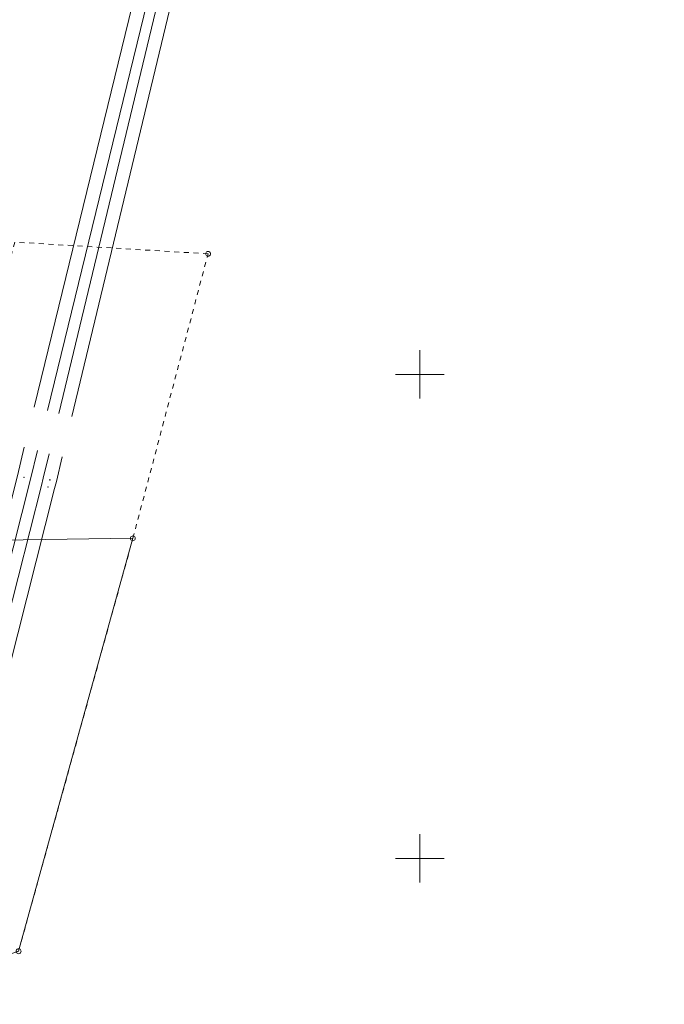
# Model space of a CAD drawing. Header units: millimetres. Extents: x 6421400 to 6424255, y 5791334 to 5793836.
# Tile 79 of 101: x 6423009 to 6423075, y 5792585 to 5792687. Entities that reach past the tile are written whole.
import ezdxf

# ---------------------------------------------------------------- set-up
doc = ezdxf.new("R2010")
doc.units = ezdxf.units.MM
doc.linetypes.add('PRZER1-1', pattern=[1, 0.5, -0.5])
doc.layers.get('0').update_dxf_attribs({"color": 252})
for name, color, linetype, lineweight in [('GEPPGD', 252, 'Continuous', 18), ('GESDZI', 252, 'Continuous', 18), ('GESUZY', 252, 'Continuous', 18), ('GSPPRB', 252, 'Continuous', 18), ('GULWOP', 252, 'Continuous', 18), ('Ramka sekcyjna', 252, 'Continuous', 18)]:
    doc.layers.add(name, color=color, linetype=linetype, lineweight=lineweight)
doc.layers.add('xref', color=252, linetype='Continuous')

# ---------------------------------------------------------------- blocks, each defined once
blk = doc.blocks.new('GSPPRB0')
at = {"color": 0, "lineweight": 18}
blk.add_lwpolyline([(-0.007955, 0.0225), (0.007955, 0.0225), (0.0225, 0.007955), (0.0225, -0.007955), (0.007955, -0.0225), (-0.007955, -0.0225), (-0.0225, -0.007955), (-0.0225, 0.007955)], close=True, dxfattribs=at)
blk = doc.blocks.new('GEPPGD1_1')
at = {"color": 0}
blk.add_lwpolyline([(0.25, 0), (0.237764, -0.077254), (0.202254, -0.146946), (0.146946, -0.202254), (0.077254, -0.237764), (0, -0.25), (-0.077254, -0.237764), (-0.146946, -0.202254), (-0.202254, -0.146946), (-0.237764, -0.077254), (-0.25, 0), (-0.237764, 0.077254), (-0.202254, 0.146946), (-0.146946, 0.202254), (-0.077254, 0.237764), (0, 0.25), (0.077254, 0.237764), (0.146946, 0.202254), (0.202254, 0.146946), (0.237764, 0.077254)], close=True, dxfattribs=at)
blk = doc.blocks.new('G$CC51CC4AD')
at = {"layer": 'GESDZI', "linetype": 'Continuous', "lineweight": 18, "elevation": 10.3}
blk.add_lwpolyline([(6422934.76, 5792590.33), (6422927.8, 5792589.55), (6422926.98, 5792605.35), (6422925.4, 5792633.4), (6422932.34, 5792634.07), (6422941.33, 5792634.95), (6422968.13, 5792637.56), (6422968.48, 5792632.68), (6422999.95, 5792632.75), (6423020.37, 5792633.06), (6423008.57, 5792590.4), (6422993.89, 5792585.31), (6422941.47, 5792591.08)], close=True, dxfattribs=at)
at = {"layer": 'GESUZY', "linetype": 'PRZER1-1', "lineweight": 18, "elevation": 10.18}
blk.add_lwpolyline([(6422933.91, 5792605.78), (6422934.76, 5792590.33), (6422941.47, 5792591.08), (6422993.89, 5792585.31), (6423008.57, 5792590.4), (6423020.37, 5792633.06), (6423028.13, 5792662.45), (6423008.17, 5792663.66), (6422999.95, 5792632.75), (6422994.16, 5792611.01), (6422943.44, 5792606.74)], close=True, dxfattribs=at)
at = {"layer": 'GULWOP', "linetype": 'Continuous', "lineweight": 18, "elevation": 10.18}
for points in [[(6423067.72, 5793081.01), (6423069.6, 5793014.7), (6423073.05, 5792918.45), (6423075.24, 5792867.2), (6423074.75, 5792865.84), (6423052.7, 5792836.16), (6423052.24, 5792835.56), (6423051.78, 5792834.94), (6423047.28, 5792829.05), (6423047, 5792828.25), (6423040.93, 5792779.79), (6423035.3, 5792734.21), (6423035.14, 5792733.34), (6423014.07, 5792645.63)], [(6423063.75, 5793080.89), (6423064.52, 5793052.72), (6423065.33, 5793017.47), (6423065.35, 5793016.71), (6423066.74, 5792972.27), (6423066.77, 5792971.5), (6423068.92, 5792917.89), (6423071.06, 5792868.29), (6423070.66, 5792867.44), (6423047.62, 5792836.9), (6423047.16, 5792836.3), (6423044.38, 5792832.63), (6423043.86, 5792831.94), (6423043.41, 5792830.81), (6423031.7, 5792734.89), (6423031.53, 5792734.08), (6423010.18, 5792646.61)], [(6423065.15, 5793080.58), (6423065.92, 5793052.76), (6423066.73, 5793017.5), (6423066.75, 5793016.75), (6423068.14, 5792972.32), (6423068.17, 5792971.56), (6423070.32, 5792917.95), (6423072.47, 5792868.01), (6423071.87, 5792866.71), (6423048.74, 5792836.06), (6423048.27, 5792835.45), (6423045.49, 5792831.79), (6423045.09, 5792831.25), (6423044.78, 5792830.46), (6423033.08, 5792734.66), (6423032.89, 5792733.77), (6423011.54, 5792646.28)], [(6423066.33, 5793080.64), (6423068.2, 5793014.66), (6423071.65, 5792918.4), (6423073.83, 5792867.42), (6423073.5, 5792866.51), (6423051.57, 5792837), (6423051.12, 5792836.4), (6423050.66, 5792835.79), (6423046.03, 5792829.72), (6423045.63, 5792828.57), (6423039.54, 5792779.96), (6423033.92, 5792734.43), (6423033.77, 5792733.64), (6423012.71, 5792645.96)], [(6423009.16, 5792642.46), (6423008.45, 5792639.52), (6423000.41, 5792607.83), (6422999.36, 5792607.1), (6422910.2, 5792599.39), (6422674.16, 5792579.93), (6422673.36, 5792579.89), (6422615.13, 5792580.22), (6422614.37, 5792580.22), (6422523.42, 5792579.56), (6422522.55, 5792580.28), (6422438.91, 5792682.29), (6422437.98, 5792682.75), (6422437.1, 5792682.91), (6422392.92, 5792687.41)], [(6423010.52, 5792642.13), (6423009.8, 5792639.18), (6423001.63, 5792606.97), (6422999.85, 5792605.74), (6422910.31, 5792597.99), (6422674.26, 5792578.54), (6422673.4, 5792578.48), (6422615.13, 5792578.82), (6422614.38, 5792578.82), (6422522.91, 5792578.16), (6422521.56, 5792579.29), (6422438.02, 5792681.17), (6422437.53, 5792681.41), (6422436.9, 5792681.53), (6422393.32, 5792685.97)], [(6423011.71, 5792641.8), (6423011.11, 5792639.27), (6423010.92, 5792638.53), (6423002.47, 5792605.27), (6423001.53, 5792604.73), (6422910.22, 5792596.94), (6422782.03, 5792585.75), (6422673.27, 5792577.18), (6422672.49, 5792577.16), (6422523.67, 5792576.33), (6422522.8, 5792576.75), (6422438.61, 5792678.8), (6422438.06, 5792679.44), (6422437.17, 5792680.06), (6422393.01, 5792684.8)], [(6423013.08, 5792641.47), (6423012.47, 5792638.94), (6423012.28, 5792638.19), (6423003.69, 5792604.35), (6423001.96, 5792603.36), (6422910.34, 5792595.54), (6422782.15, 5792584.36), (6422673.34, 5792575.78), (6422672.51, 5792575.76), (6422523.35, 5792574.93), (6422521.92, 5792575.62), (6422437.55, 5792677.89), (6422437.12, 5792678.39), (6422436.66, 5792678.7), (6422392.62, 5792683.43)]]:
    blk.add_lwpolyline(points, dxfattribs=at)
at = {"layer": 'Ramka sekcyjna', "linetype": 'Continuous', "lineweight": 18, "elevation": 100, "flags": 128}
for points in [[(6423050, 5792647.5), (6423050, 5792652.5)], [(6423052.5, 5792650), (6423047.5, 5792650)], [(6423050, 5792597.5), (6423050, 5792602.5)], [(6423052.5, 5792600), (6423047.5, 5792600)]]:
    blk.add_lwpolyline(points, dxfattribs=at)
at = {"layer": 'GEPPGD', "linetype": 'Continuous', "lineweight": 18, "rotation": 90}
for p in [(6423028.13, 5792662.45, 10.32), (6423020.37, 5792633.06, 10.32), (6423008.57, 5792590.4, 10.32)]:
    blk.add_blockref('GEPPGD1_1', p, dxfattribs=at)
at = {"layer": 'GSPPRB', "linetype": 'Continuous', "lineweight": 18, "rotation": 90}
for p in [(6423009.13, 5792639.35, 10.28), (6423011.79, 5792639.1, 10.28), (6423011.6, 5792638.36, 10.28)]:
    blk.add_blockref('GSPPRB0', p, dxfattribs=at)

msp = doc.modelspace()

# ---------------------------------------------------------------- block references
at = {"layer": 'xref'}
msp.add_blockref('G$CC51CC4AD', (0, 0), dxfattribs=at)

doc.saveas('drawing.dxf')
